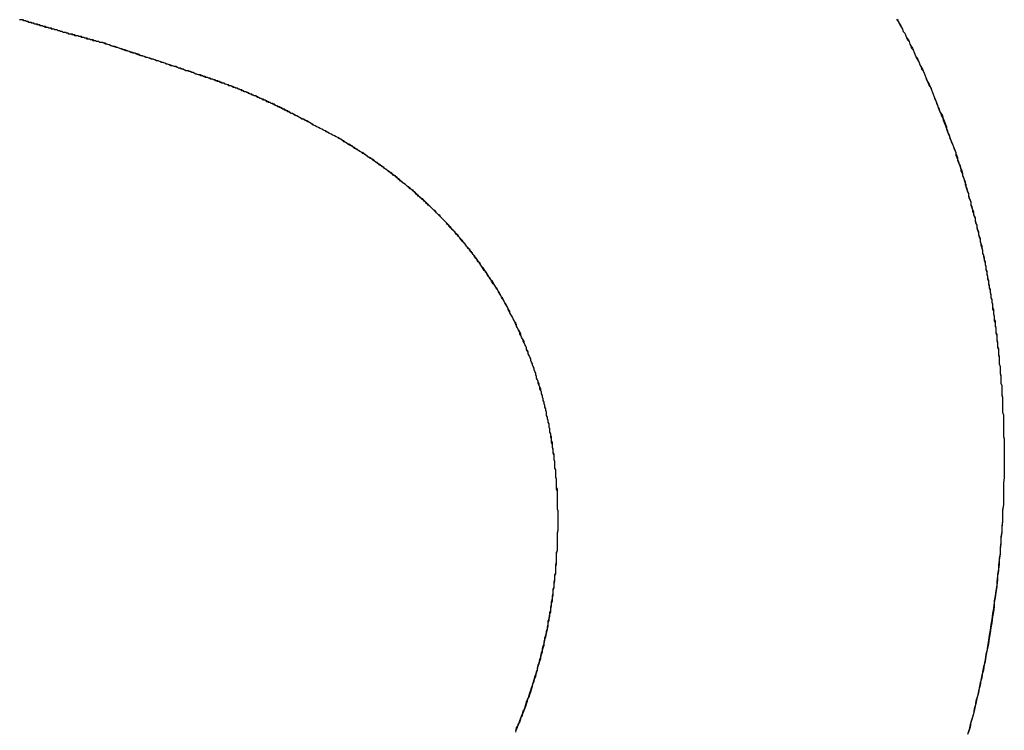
# Model space of a CAD drawing. Extents: x 214 to 2899, y -429 to 1714.
# Tile 31 of 80: x 1033.618 to 1034.797, y 584.381 to 585.232. Entities that reach past the tile are written whole.
import ezdxf

# ---------------------------------------------------------------- set-up
doc = ezdxf.new("R2010")
doc.units = 0
doc.linetypes.add('DURCHGEHEND', pattern=[0])
doc.layers.add('KF_PASSIO_SUB_12_FRONT', color=7, linetype='DURCHGEHEND')

# ---------------------------------------------------------------- blocks, each defined once
blk = doc.blocks.new('KF_PASSIO_SUB_12_FRONT')
at = {"layer": 'KF_PASSIO_SUB_12_FRONT'}
for points in [[(-190.1, -297.894, 0), (-190.098, -297.897, 0), (-190.097, -297.899, 0), (-190.096, -297.901, 0), (-190.094, -297.904, 0), (-190.093, -297.906, 0), (-190.092, -297.909, 0), (-190.09, -297.911, 0), (-190.089, -297.914, 0), (-190.088, -297.916, 0), (-190.087, -297.919, 0), (-190.085, -297.921, 0), (-190.084, -297.924, 0), (-190.083, -297.926, 0), (-190.082, -297.929, 0), (-190.08, -297.931, 0), (-190.079, -297.934, 0), (-190.078, -297.936, 0), (-190.077, -297.939, 0), (-190.076, -297.941, 0), (-190.074, -297.944, 0), (-190.073, -297.946, 0), (-190.072, -297.949, 0), (-190.071, -297.951, 0), (-190.07, -297.954, 0), (-190.068, -297.956, 0), (-190.067, -297.959, 0), (-190.066, -297.961, 0), (-190.065, -297.964, 0), (-190.064, -297.966, 0), (-190.063, -297.969, 0), (-190.062, -297.971, 0), (-190.061, -297.974, 0), (-190.059, -297.976, 0), (-190.058, -297.979, 0), (-190.057, -297.982, 0), (-190.056, -297.984, 0), (-190.055, -297.987, 0), (-190.054, -297.989, 0), (-190.053, -297.992, 0), (-190.052, -297.994, 0), (-190.051, -297.997, 0), (-190.05, -298, 0), (-190.049, -298.002, 0), (-190.048, -298.005, 0), (-190.047, -298.007, 0), (-190.046, -298.01, 0), (-190.045, -298.012, 0), (-190.044, -298.015, 0), (-190.043, -298.018, 0), (-190.042, -298.02, 0), (-190.041, -298.023, 0), (-190.04, -298.025, 0), (-190.039, -298.028, 0), (-190.038, -298.031, 0), (-190.037, -298.033, 0), (-190.036, -298.036, 0), (-190.035, -298.039, 0), (-190.034, -298.041, 0), (-190.033, -298.044, 0), (-190.032, -298.047, 0), (-190.031, -298.049, 0), (-190.03, -298.052, 0), (-190.029, -298.054, 0), (-190.029, -298.057, 0), (-190.028, -298.06, 0), (-190.027, -298.062, 0), (-190.026, -298.065, 0), (-190.025, -298.068, 0), (-190.024, -298.07, 0), (-190.023, -298.073, 0), (-190.023, -298.076, 0), (-190.022, -298.078, 0), (-190.021, -298.081, 0), (-190.02, -298.084, 0), (-190.019, -298.086, 0), (-190.018, -298.089, 0), (-190.018, -298.092, 0), (-190.017, -298.094, 0), (-190.016, -298.097, 0), (-190.015, -298.1, 0), (-190.014, -298.103, 0), (-190.014, -298.105, 0), (-190.013, -298.108, 0), (-190.012, -298.111, 0), (-190.011, -298.113, 0), (-190.011, -298.116, 0), (-190.01, -298.119, 0), (-190.009, -298.122, 0), (-190.009, -298.124, 0), (-190.008, -298.127, 0), (-190.007, -298.13, 0), (-190.006, -298.132, 0), (-190.006, -298.135, 0), (-190.005, -298.138, 0), (-190.004, -298.141, 0), (-190.004, -298.143, 0), (-190.003, -298.146, 0), (-190.002, -298.149, 0), (-190.002, -298.152, 0), (-190.001, -298.154, 0), (-190, -298.157, 0), (-190, -298.16, 0), (-189.999, -298.163, 0), (-189.999, -298.165, 0), (-189.998, -298.168, 0), (-189.997, -298.171, 0), (-189.997, -298.174, 0), (-189.996, -298.177, 0), (-189.996, -298.179, 0), (-189.995, -298.182, 0), (-189.994, -298.185, 0), (-189.994, -298.188, 0), (-189.993, -298.19, 0), (-189.993, -298.193, 0), (-189.992, -298.196, 0), (-189.992, -298.199, 0), (-189.991, -298.202, 0), (-189.991, -298.204, 0), (-189.99, -298.207, 0), (-189.99, -298.21, 0), (-189.989, -298.213, 0), (-189.989, -298.216, 0), (-189.988, -298.218, 0), (-189.988, -298.221, 0), (-189.987, -298.224, 0), (-189.987, -298.227, 0), (-189.986, -298.23, 0), (-189.986, -298.233, 0), (-189.985, -298.235, 0), (-189.985, -298.238, 0), (-189.985, -298.241, 0), (-189.984, -298.244, 0), (-189.984, -298.247, 0), (-189.983, -298.25, 0), (-189.983, -298.252, 0), (-189.983, -298.255, 0), (-189.982, -298.258, 0), (-189.982, -298.261, 0), (-189.981, -298.264, 0), (-189.981, -298.267, 0), (-189.981, -298.269, 0), (-189.98, -298.272, 0), (-189.98, -298.275, 0), (-189.98, -298.278, 0), (-189.979, -298.281, 0), (-189.979, -298.284, 0), (-189.979, -298.287, 0), (-189.978, -298.289, 0), (-189.978, -298.292, 0), (-189.978, -298.295, 0), (-189.977, -298.298, 0), (-189.977, -298.301, 0), (-189.977, -298.304, 0), (-189.977, -298.307, 0), (-189.976, -298.31, 0), (-189.976, -298.313, 0), (-189.976, -298.315, 0), (-189.976, -298.318, 0), (-189.975, -298.321, 0), (-189.975, -298.324, 0), (-189.975, -298.327, 0), (-189.975, -298.33, 0), (-189.974, -298.333, 0), (-189.974, -298.336, 0), (-189.974, -298.339, 0), (-189.974, -298.341, 0), (-189.974, -298.344, 0), (-189.973, -298.347, 0), (-189.973, -298.35, 0), (-189.973, -298.353, 0), (-189.973, -298.356, 0), (-189.973, -298.359, 0), (-189.973, -298.362, 0), (-189.973, -298.365, 0), (-189.972, -298.368, 0), (-189.972, -298.371, 0), (-189.972, -298.374, 0), (-189.972, -298.377, 0), (-189.972, -298.379, 0), (-189.972, -298.382, 0), (-189.972, -298.385, 0), (-189.972, -298.388, 0), (-189.972, -298.391, 0), (-189.972, -298.394, 0), (-189.971, -298.397, 0), (-189.971, -298.4, 0), (-189.971, -298.403, 0), (-189.971, -298.406, 0), (-189.971, -298.409, 0), (-189.971, -298.412, 0), (-189.971, -298.415, 0), (-189.971, -298.418, 0), (-189.971, -298.421, 0), (-189.971, -298.424, 0)], [(-190.099, -297.894, 0), (-190.098, -297.897, 0), (-190.097, -297.899, 0), (-190.095, -297.902, 0), (-190.094, -297.904, 0), (-190.093, -297.906, 0), (-190.092, -297.909, 0), (-190.09, -297.911, 0), (-190.089, -297.914, 0), (-190.088, -297.916, 0), (-190.086, -297.919, 0), (-190.085, -297.921, 0), (-190.084, -297.924, 0), (-190.083, -297.926, 0), (-190.081, -297.929, 0), (-190.08, -297.931, 0), (-190.079, -297.934, 0), (-190.078, -297.936, 0), (-190.077, -297.939, 0), (-190.075, -297.941, 0), (-190.074, -297.944, 0), (-190.073, -297.946, 0), (-190.072, -297.949, 0), (-190.071, -297.951, 0), (-190.069, -297.954, 0), (-190.068, -297.956, 0), (-190.067, -297.959, 0), (-190.066, -297.961, 0), (-190.065, -297.964, 0), (-190.064, -297.967, 0), (-190.063, -297.969, 0), (-190.061, -297.972, 0), (-190.06, -297.974, 0), (-190.059, -297.977, 0), (-190.058, -297.979, 0), (-190.057, -297.982, 0), (-190.056, -297.984, 0), (-190.055, -297.987, 0), (-190.054, -297.99, 0), (-190.053, -297.992, 0), (-190.052, -297.995, 0), (-190.051, -297.997, 0), (-190.05, -298, 0), (-190.049, -298.003, 0), (-190.048, -298.005, 0), (-190.046, -298.008, 0), (-190.045, -298.01, 0), (-190.044, -298.013, 0), (-190.043, -298.016, 0), (-190.042, -298.018, 0), (-190.041, -298.021, 0), (-190.04, -298.023, 0), (-190.04, -298.026, 0), (-190.039, -298.029, 0), (-190.038, -298.031, 0), (-190.037, -298.034, 0), (-190.036, -298.037, 0), (-190.035, -298.039, 0), (-190.034, -298.042, 0), (-190.033, -298.044, 0), (-190.032, -298.047, 0), (-190.031, -298.05, 0), (-190.03, -298.052, 0), (-190.029, -298.055, 0), (-190.028, -298.058, 0), (-190.027, -298.06, 0), (-190.027, -298.063, 0), (-190.026, -298.066, 0), (-190.025, -298.068, 0), (-190.024, -298.071, 0), (-190.023, -298.074, 0), (-190.022, -298.076, 0), (-190.021, -298.079, 0), (-190.021, -298.082, 0), (-190.02, -298.084, 0), (-190.019, -298.087, 0), (-190.018, -298.09, 0), (-190.017, -298.092, 0), (-190.017, -298.095, 0), (-190.016, -298.098, 0), (-190.015, -298.101, 0), (-190.014, -298.103, 0), (-190.014, -298.106, 0), (-190.013, -298.109, 0), (-190.012, -298.111, 0), (-190.011, -298.114, 0), (-190.011, -298.117, 0), (-190.01, -298.12, 0), (-190.009, -298.122, 0), (-190.008, -298.125, 0), (-190.008, -298.128, 0), (-190.007, -298.13, 0), (-190.006, -298.133, 0), (-190.006, -298.136, 0), (-190.005, -298.139, 0), (-190.004, -298.141, 0), (-190.004, -298.144, 0), (-190.003, -298.147, 0), (-190.002, -298.15, 0), (-190.002, -298.152, 0), (-190.001, -298.155, 0), (-190, -298.158, 0), (-190, -298.161, 0), (-189.999, -298.163, 0), (-189.998, -298.166, 0), (-189.998, -298.169, 0), (-189.997, -298.172, 0), (-189.997, -298.175, 0), (-189.996, -298.177, 0), (-189.995, -298.18, 0), (-189.995, -298.183, 0), (-189.994, -298.186, 0), (-189.994, -298.188, 0), (-189.993, -298.191, 0), (-189.993, -298.194, 0), (-189.992, -298.197, 0), (-189.992, -298.2, 0), (-189.991, -298.202, 0), (-189.991, -298.205, 0), (-189.99, -298.208, 0), (-189.99, -298.211, 0), (-189.989, -298.214, 0), (-189.989, -298.216, 0), (-189.988, -298.219, 0), (-189.988, -298.222, 0), (-189.987, -298.225, 0), (-189.987, -298.228, 0), (-189.986, -298.23, 0), (-189.986, -298.233, 0), (-189.985, -298.236, 0), (-189.985, -298.239, 0), (-189.984, -298.242, 0), (-189.984, -298.245, 0), (-189.984, -298.247, 0), (-189.983, -298.25, 0), (-189.983, -298.253, 0), (-189.982, -298.256, 0), (-189.982, -298.259, 0), (-189.982, -298.262, 0), (-189.981, -298.264, 0), (-189.981, -298.267, 0), (-189.981, -298.27, 0), (-189.98, -298.273, 0), (-189.98, -298.276, 0), (-189.98, -298.279, 0), (-189.979, -298.282, 0), (-189.979, -298.284, 0), (-189.979, -298.287, 0), (-189.978, -298.29, 0), (-189.978, -298.293, 0), (-189.978, -298.296, 0), (-189.977, -298.299, 0), (-189.977, -298.302, 0), (-189.977, -298.304, 0), (-189.977, -298.307, 0), (-189.976, -298.31, 0), (-189.976, -298.313, 0), (-189.976, -298.316, 0), (-189.976, -298.319, 0), (-189.975, -298.322, 0), (-189.975, -298.325, 0), (-189.975, -298.328, 0), (-189.975, -298.33, 0), (-189.974, -298.333, 0), (-189.974, -298.336, 0), (-189.974, -298.339, 0), (-189.974, -298.342, 0), (-189.974, -298.345, 0), (-189.973, -298.348, 0), (-189.973, -298.351, 0), (-189.973, -298.354, 0), (-189.973, -298.356, 0), (-189.973, -298.359, 0), (-189.973, -298.362, 0), (-189.973, -298.365, 0), (-189.972, -298.368, 0), (-189.972, -298.371, 0), (-189.972, -298.374, 0), (-189.972, -298.377, 0), (-189.972, -298.38, 0), (-189.972, -298.383, 0), (-189.972, -298.386, 0), (-189.972, -298.389, 0), (-189.972, -298.391, 0), (-189.972, -298.394, 0), (-189.971, -298.397, 0), (-189.971, -298.4, 0), (-189.971, -298.403, 0), (-189.971, -298.406, 0), (-189.971, -298.409, 0), (-189.971, -298.412, 0), (-189.971, -298.415, 0), (-189.971, -298.418, 0), (-189.971, -298.421, 0), (-189.971, -298.424, 0)], [(-191.051, -297.922, 0), (-191.052, -297.922, 0), (-191.053, -297.922, 0), (-191.054, -297.922, 0), (-191.055, -297.921, 0), (-191.056, -297.921, 0), (-191.057, -297.921, 0), (-191.058, -297.921, 0), (-191.059, -297.92, 0), (-191.06, -297.92, 0), (-191.061, -297.92, 0), (-191.062, -297.92, 0), (-191.063, -297.919, 0), (-191.064, -297.919, 0), (-191.065, -297.919, 0), (-191.066, -297.918, 0), (-191.066, -297.918, 0), (-191.067, -297.918, 0), (-191.068, -297.918, 0), (-191.069, -297.917, 0), (-191.07, -297.917, 0), (-191.071, -297.917, 0), (-191.072, -297.917, 0), (-191.073, -297.916, 0), (-191.074, -297.916, 0), (-191.075, -297.916, 0), (-191.076, -297.915, 0), (-191.077, -297.915, 0), (-191.078, -297.915, 0), (-191.079, -297.915, 0), (-191.08, -297.914, 0), (-191.081, -297.914, 0), (-191.083, -297.914, 0), (-191.084, -297.914, 0), (-191.085, -297.913, 0), (-191.086, -297.913, 0), (-191.087, -297.913, 0), (-191.088, -297.912, 0), (-191.089, -297.912, 0), (-191.09, -297.912, 0), (-191.091, -297.912, 0), (-191.092, -297.911, 0), (-191.093, -297.911, 0), (-191.094, -297.911, 0), (-191.095, -297.91, 0), (-191.096, -297.91, 0), (-191.097, -297.91, 0), (-191.098, -297.91, 0), (-191.099, -297.909, 0), (-191.1, -297.909, 0), (-191.101, -297.909, 0), (-191.102, -297.908, 0), (-191.103, -297.908, 0), (-191.104, -297.908, 0), (-191.105, -297.907, 0), (-191.106, -297.907, 0), (-191.107, -297.907, 0), (-191.108, -297.907, 0), (-191.109, -297.906, 0), (-191.11, -297.906, 0), (-191.112, -297.906, 0), (-191.113, -297.905, 0), (-191.114, -297.905, 0), (-191.115, -297.905, 0), (-191.116, -297.904, 0), (-191.117, -297.904, 0), (-191.118, -297.904, 0), (-191.119, -297.903, 0), (-191.12, -297.903, 0), (-191.121, -297.903, 0), (-191.122, -297.903, 0), (-191.123, -297.902, 0), (-191.124, -297.902, 0), (-191.125, -297.902, 0), (-191.127, -297.901, 0), (-191.128, -297.901, 0), (-191.129, -297.901, 0), (-191.13, -297.9, 0), (-191.131, -297.9, 0), (-191.132, -297.9, 0), (-191.133, -297.899, 0), (-191.134, -297.899, 0), (-191.135, -297.899, 0), (-191.136, -297.898, 0), (-191.137, -297.898, 0), (-191.139, -297.898, 0), (-191.14, -297.897, 0), (-191.141, -297.897, 0), (-191.142, -297.897, 0), (-191.143, -297.896, 0), (-191.144, -297.896, 0), (-191.145, -297.896, 0), (-191.146, -297.895, 0), (-191.147, -297.895, 0), (-191.148, -297.895, 0), (-191.15, -297.895, 0)], [(-191.051, -297.922, 0), (-191.052, -297.922, 0), (-191.053, -297.922, 0), (-191.054, -297.922, 0), (-191.055, -297.921, 0), (-191.056, -297.921, 0), (-191.057, -297.921, 0), (-191.058, -297.921, 0), (-191.059, -297.92, 0), (-191.06, -297.92, 0), (-191.061, -297.92, 0), (-191.062, -297.919, 0), (-191.063, -297.919, 0), (-191.064, -297.919, 0), (-191.065, -297.919, 0), (-191.066, -297.918, 0), (-191.067, -297.918, 0), (-191.068, -297.918, 0), (-191.069, -297.918, 0), (-191.07, -297.917, 0), (-191.071, -297.917, 0), (-191.072, -297.917, 0), (-191.073, -297.916, 0), (-191.074, -297.916, 0), (-191.075, -297.916, 0), (-191.076, -297.916, 0), (-191.077, -297.915, 0), (-191.078, -297.915, 0), (-191.079, -297.915, 0), (-191.08, -297.914, 0), (-191.081, -297.914, 0), (-191.082, -297.914, 0), (-191.083, -297.914, 0), (-191.084, -297.913, 0), (-191.085, -297.913, 0), (-191.086, -297.913, 0), (-191.087, -297.912, 0), (-191.089, -297.912, 0), (-191.09, -297.912, 0), (-191.091, -297.912, 0), (-191.092, -297.911, 0), (-191.093, -297.911, 0), (-191.094, -297.911, 0), (-191.095, -297.91, 0), (-191.096, -297.91, 0), (-191.097, -297.91, 0), (-191.098, -297.91, 0), (-191.099, -297.909, 0), (-191.1, -297.909, 0), (-191.101, -297.909, 0), (-191.102, -297.908, 0), (-191.103, -297.908, 0), (-191.104, -297.908, 0), (-191.105, -297.907, 0), (-191.106, -297.907, 0), (-191.107, -297.907, 0), (-191.108, -297.907, 0), (-191.109, -297.906, 0), (-191.11, -297.906, 0), (-191.111, -297.906, 0), (-191.112, -297.905, 0), (-191.113, -297.905, 0), (-191.115, -297.905, 0), (-191.116, -297.904, 0), (-191.117, -297.904, 0), (-191.118, -297.904, 0), (-191.119, -297.904, 0), (-191.12, -297.903, 0), (-191.121, -297.903, 0), (-191.122, -297.903, 0), (-191.123, -297.902, 0), (-191.124, -297.902, 0), (-191.125, -297.902, 0), (-191.126, -297.901, 0), (-191.127, -297.901, 0), (-191.128, -297.901, 0), (-191.129, -297.9, 0), (-191.13, -297.9, 0), (-191.131, -297.9, 0), (-191.132, -297.9, 0), (-191.134, -297.899, 0), (-191.135, -297.899, 0), (-191.136, -297.899, 0), (-191.137, -297.898, 0), (-191.138, -297.898, 0), (-191.139, -297.898, 0), (-191.14, -297.897, 0), (-191.141, -297.897, 0), (-191.142, -297.897, 0), (-191.143, -297.896, 0), (-191.144, -297.896, 0), (-191.145, -297.896, 0), (-191.146, -297.895, 0), (-191.147, -297.895, 0), (-191.149, -297.895, 0), (-191.15, -297.895, 0)], [(-190.798, -298.021, 0), (-190.799, -298.02, 0), (-190.801, -298.019, 0), (-190.803, -298.018, 0), (-190.804, -298.017, 0), (-190.806, -298.016, 0), (-190.807, -298.016, 0), (-190.809, -298.015, 0), (-190.81, -298.014, 0), (-190.812, -298.013, 0), (-190.813, -298.013, 0), (-190.815, -298.012, 0), (-190.816, -298.011, 0), (-190.818, -298.01, 0), (-190.819, -298.01, 0), (-190.82, -298.009, 0), (-190.822, -298.008, 0), (-190.823, -298.007, 0), (-190.825, -298.007, 0), (-190.826, -298.006, 0), (-190.827, -298.005, 0), (-190.829, -298.005, 0), (-190.83, -298.004, 0), (-190.831, -298.003, 0), (-190.833, -298.003, 0), (-190.834, -298.002, 0), (-190.835, -298.001, 0), (-190.836, -298.001, 0), (-190.838, -298, 0), (-190.839, -297.999, 0), (-190.84, -297.999, 0), (-190.842, -297.998, 0), (-190.843, -297.998, 0), (-190.844, -297.997, 0), (-190.845, -297.996, 0), (-190.847, -297.996, 0), (-190.848, -297.995, 0), (-190.849, -297.995, 0), (-190.85, -297.994, 0), (-190.852, -297.994, 0), (-190.853, -297.993, 0), (-190.854, -297.992, 0), (-190.855, -297.992, 0), (-190.856, -297.991, 0), (-190.858, -297.991, 0), (-190.859, -297.99, 0), (-190.86, -297.99, 0), (-190.861, -297.989, 0), (-190.862, -297.989, 0), (-190.864, -297.988, 0), (-190.865, -297.988, 0), (-190.866, -297.987, 0), (-190.867, -297.986, 0), (-190.869, -297.986, 0), (-190.87, -297.985, 0), (-190.871, -297.985, 0), (-190.872, -297.984, 0), (-190.873, -297.984, 0), (-190.875, -297.983, 0), (-190.876, -297.983, 0), (-190.877, -297.982, 0), (-190.878, -297.982, 0), (-190.879, -297.981, 0), (-190.881, -297.981, 0), (-190.882, -297.98, 0), (-190.883, -297.98, 0), (-190.884, -297.979, 0), (-190.886, -297.979, 0), (-190.887, -297.978, 0), (-190.888, -297.978, 0), (-190.889, -297.977, 0), (-190.891, -297.977, 0), (-190.892, -297.976, 0), (-190.893, -297.976, 0), (-190.895, -297.975, 0), (-190.896, -297.975, 0), (-190.897, -297.974, 0), (-190.899, -297.974, 0), (-190.9, -297.973, 0), (-190.901, -297.973, 0), (-190.903, -297.972, 0), (-190.904, -297.972, 0), (-190.905, -297.971, 0), (-190.907, -297.971, 0), (-190.908, -297.97, 0), (-190.909, -297.97, 0), (-190.911, -297.969, 0), (-190.912, -297.969, 0), (-190.913, -297.968, 0), (-190.915, -297.968, 0), (-190.916, -297.967, 0), (-190.918, -297.967, 0), (-190.919, -297.966, 0), (-190.921, -297.966, 0), (-190.922, -297.965, 0), (-190.924, -297.965, 0), (-190.925, -297.964, 0), (-190.927, -297.964, 0), (-190.928, -297.963, 0), (-190.93, -297.963, 0), (-190.931, -297.962, 0), (-190.933, -297.962, 0), (-190.934, -297.961, 0), (-190.936, -297.961, 0), (-190.938, -297.96, 0), (-190.939, -297.96, 0), (-190.941, -297.959, 0), (-190.942, -297.958, 0), (-190.944, -297.958, 0), (-190.946, -297.957, 0), (-190.947, -297.957, 0), (-190.949, -297.956, 0), (-190.951, -297.956, 0), (-190.953, -297.955, 0), (-190.954, -297.954, 0), (-190.956, -297.954, 0), (-190.958, -297.953, 0), (-190.96, -297.953, 0), (-190.961, -297.952, 0), (-190.963, -297.951, 0), (-190.965, -297.951, 0), (-190.967, -297.95, 0), (-190.969, -297.95, 0), (-190.971, -297.949, 0), (-190.973, -297.948, 0), (-190.974, -297.948, 0), (-190.976, -297.947, 0), (-190.978, -297.946, 0), (-190.98, -297.946, 0), (-190.982, -297.945, 0), (-190.984, -297.944, 0), (-190.986, -297.944, 0), (-190.988, -297.943, 0), (-190.99, -297.942, 0), (-190.992, -297.942, 0), (-190.995, -297.941, 0), (-190.997, -297.94, 0), (-190.999, -297.94, 0), (-191.001, -297.939, 0), (-191.003, -297.938, 0), (-191.005, -297.938, 0), (-191.008, -297.937, 0), (-191.01, -297.936, 0), (-191.012, -297.935, 0), (-191.014, -297.935, 0), (-191.017, -297.934, 0), (-191.019, -297.933, 0), (-191.021, -297.932, 0), (-191.024, -297.931, 0), (-191.026, -297.931, 0), (-191.028, -297.93, 0), (-191.031, -297.929, 0), (-191.033, -297.928, 0), (-191.036, -297.927, 0), (-191.038, -297.927, 0), (-191.041, -297.926, 0), (-191.043, -297.925, 0), (-191.046, -297.924, 0), (-191.048, -297.923, 0), (-191.051, -297.922, 0)], [(-190.798, -298.021, 0), (-190.8, -298.02, 0), (-190.801, -298.019, 0), (-190.803, -298.018, 0), (-190.805, -298.017, 0), (-190.807, -298.016, 0), (-190.808, -298.015, 0), (-190.81, -298.014, 0), (-190.812, -298.014, 0), (-190.813, -298.013, 0), (-190.815, -298.012, 0), (-190.816, -298.011, 0), (-190.818, -298.01, 0), (-190.819, -298.01, 0), (-190.821, -298.009, 0), (-190.822, -298.008, 0), (-190.824, -298.007, 0), (-190.825, -298.007, 0), (-190.827, -298.006, 0), (-190.828, -298.005, 0), (-190.829, -298.004, 0), (-190.831, -298.004, 0), (-190.832, -298.003, 0), (-190.833, -298.002, 0), (-190.835, -298.002, 0), (-190.836, -298.001, 0), (-190.837, -298, 0), (-190.839, -298, 0), (-190.84, -297.999, 0), (-190.841, -297.999, 0), (-190.842, -297.998, 0), (-190.844, -297.997, 0), (-190.845, -297.997, 0), (-190.846, -297.996, 0), (-190.847, -297.995, 0), (-190.849, -297.995, 0), (-190.85, -297.994, 0), (-190.851, -297.994, 0), (-190.852, -297.993, 0), (-190.854, -297.993, 0), (-190.855, -297.992, 0), (-190.856, -297.991, 0), (-190.857, -297.991, 0), (-190.859, -297.99, 0), (-190.86, -297.99, 0), (-190.861, -297.989, 0), (-190.862, -297.989, 0), (-190.864, -297.988, 0), (-190.865, -297.987, 0), (-190.866, -297.987, 0), (-190.867, -297.986, 0), (-190.869, -297.986, 0), (-190.87, -297.985, 0), (-190.871, -297.985, 0), (-190.873, -297.984, 0), (-190.874, -297.984, 0), (-190.875, -297.983, 0), (-190.877, -297.982, 0), (-190.878, -297.982, 0), (-190.879, -297.981, 0), (-190.881, -297.981, 0), (-190.882, -297.98, 0), (-190.884, -297.98, 0), (-190.885, -297.979, 0), (-190.887, -297.978, 0), (-190.888, -297.978, 0), (-190.89, -297.977, 0), (-190.891, -297.977, 0), (-190.893, -297.976, 0), (-190.894, -297.976, 0), (-190.896, -297.975, 0), (-190.897, -297.974, 0), (-190.899, -297.974, 0), (-190.901, -297.973, 0), (-190.903, -297.972, 0), (-190.904, -297.972, 0), (-190.906, -297.971, 0), (-190.908, -297.971, 0), (-190.91, -297.97, 0), (-190.911, -297.969, 0), (-190.913, -297.969, 0), (-190.915, -297.968, 0), (-190.917, -297.967, 0), (-190.919, -297.966, 0), (-190.921, -297.966, 0), (-190.923, -297.965, 0), (-190.925, -297.964, 0), (-190.927, -297.964, 0), (-190.93, -297.963, 0), (-190.932, -297.962, 0), (-190.934, -297.961, 0), (-190.936, -297.961, 0), (-190.939, -297.96, 0), (-190.941, -297.959, 0), (-190.943, -297.958, 0), (-190.946, -297.957, 0), (-190.948, -297.956, 0), (-190.951, -297.956, 0), (-190.953, -297.955, 0), (-190.956, -297.954, 0), (-190.959, -297.953, 0), (-190.961, -297.952, 0), (-190.964, -297.951, 0), (-190.967, -297.95, 0), (-190.97, -297.949, 0), (-190.973, -297.948, 0), (-190.976, -297.947, 0), (-190.979, -297.946, 0), (-190.982, -297.945, 0), (-190.985, -297.944, 0), (-190.988, -297.943, 0), (-190.991, -297.942, 0), (-190.994, -297.941, 0), (-190.998, -297.94, 0), (-191.001, -297.939, 0), (-191.005, -297.938, 0), (-191.008, -297.936, 0), (-191.012, -297.935, 0), (-191.015, -297.934, 0), (-191.019, -297.933, 0), (-191.023, -297.932, 0), (-191.027, -297.93, 0), (-191.031, -297.929, 0), (-191.034, -297.928, 0), (-191.038, -297.927, 0), (-191.043, -297.925, 0), (-191.047, -297.924, 0), (-191.051, -297.922, 0)], [(-190.505, -298.496, 0), (-190.505, -298.494, 0), (-190.505, -298.491, 0), (-190.505, -298.489, 0), (-190.505, -298.487, 0), (-190.505, -298.485, 0), (-190.505, -298.483, 0), (-190.506, -298.481, 0), (-190.506, -298.478, 0), (-190.506, -298.476, 0), (-190.506, -298.474, 0), (-190.506, -298.472, 0), (-190.506, -298.47, 0), (-190.506, -298.468, 0), (-190.506, -298.466, 0), (-190.506, -298.464, 0), (-190.506, -298.461, 0), (-190.506, -298.459, 0), (-190.507, -298.457, 0), (-190.507, -298.455, 0), (-190.507, -298.453, 0), (-190.507, -298.451, 0), (-190.507, -298.449, 0), (-190.507, -298.447, 0), (-190.507, -298.445, 0), (-190.508, -298.442, 0), (-190.508, -298.44, 0), (-190.508, -298.438, 0), (-190.508, -298.436, 0), (-190.508, -298.434, 0), (-190.509, -298.432, 0), (-190.509, -298.43, 0), (-190.509, -298.428, 0), (-190.509, -298.426, 0), (-190.509, -298.424, 0), (-190.51, -298.422, 0), (-190.51, -298.42, 0), (-190.51, -298.417, 0), (-190.51, -298.415, 0), (-190.511, -298.413, 0), (-190.511, -298.411, 0), (-190.511, -298.409, 0), (-190.512, -298.407, 0), (-190.512, -298.405, 0), (-190.512, -298.403, 0), (-190.513, -298.401, 0), (-190.513, -298.399, 0), (-190.513, -298.397, 0), (-190.514, -298.395, 0), (-190.514, -298.393, 0), (-190.514, -298.391, 0), (-190.515, -298.389, 0), (-190.515, -298.387, 0), (-190.515, -298.385, 0), (-190.516, -298.383, 0), (-190.516, -298.381, 0), (-190.516, -298.379, 0), (-190.517, -298.377, 0), (-190.517, -298.375, 0), (-190.518, -298.373, 0), (-190.518, -298.371, 0), (-190.519, -298.369, 0), (-190.519, -298.367, 0), (-190.519, -298.365, 0), (-190.52, -298.363, 0), (-190.52, -298.361, 0), (-190.521, -298.359, 0), (-190.521, -298.357, 0), (-190.522, -298.355, 0), (-190.522, -298.353, 0), (-190.523, -298.351, 0), (-190.523, -298.349, 0), (-190.524, -298.347, 0), (-190.524, -298.345, 0), (-190.525, -298.343, 0), (-190.525, -298.341, 0), (-190.526, -298.339, 0), (-190.527, -298.337, 0), (-190.527, -298.335, 0), (-190.528, -298.333, 0), (-190.528, -298.331, 0), (-190.529, -298.329, 0), (-190.529, -298.328, 0), (-190.53, -298.326, 0), (-190.531, -298.324, 0), (-190.531, -298.322, 0), (-190.532, -298.32, 0), (-190.532, -298.318, 0), (-190.533, -298.316, 0), (-190.534, -298.314, 0), (-190.534, -298.312, 0), (-190.535, -298.31, 0), (-190.536, -298.308, 0), (-190.536, -298.307, 0), (-190.537, -298.305, 0), (-190.538, -298.303, 0), (-190.538, -298.301, 0), (-190.539, -298.299, 0), (-190.54, -298.297, 0), (-190.541, -298.295, 0), (-190.541, -298.293, 0), (-190.542, -298.292, 0), (-190.543, -298.29, 0), (-190.543, -298.288, 0), (-190.544, -298.286, 0), (-190.545, -298.284, 0), (-190.546, -298.282, 0), (-190.546, -298.28, 0), (-190.547, -298.279, 0), (-190.548, -298.277, 0), (-190.549, -298.275, 0), (-190.55, -298.273, 0), (-190.55, -298.271, 0), (-190.551, -298.269, 0), (-190.552, -298.268, 0), (-190.553, -298.266, 0), (-190.554, -298.264, 0), (-190.555, -298.262, 0), (-190.555, -298.26, 0), (-190.556, -298.259, 0), (-190.557, -298.257, 0), (-190.558, -298.255, 0), (-190.559, -298.253, 0), (-190.56, -298.251, 0), (-190.561, -298.25, 0), (-190.562, -298.248, 0), (-190.563, -298.246, 0), (-190.563, -298.244, 0), (-190.564, -298.243, 0), (-190.565, -298.241, 0), (-190.566, -298.239, 0), (-190.567, -298.237, 0), (-190.568, -298.236, 0), (-190.569, -298.234, 0), (-190.57, -298.232, 0), (-190.571, -298.23, 0), (-190.572, -298.229, 0), (-190.573, -298.227, 0), (-190.574, -298.225, 0), (-190.575, -298.224, 0), (-190.576, -298.222, 0), (-190.577, -298.22, 0), (-190.578, -298.218, 0), (-190.579, -298.217, 0), (-190.58, -298.215, 0), (-190.581, -298.213, 0), (-190.582, -298.212, 0), (-190.583, -298.21, 0), (-190.584, -298.208, 0), (-190.585, -298.207, 0), (-190.587, -298.205, 0), (-190.588, -298.203, 0), (-190.589, -298.202, 0), (-190.59, -298.2, 0), (-190.591, -298.198, 0), (-190.592, -298.197, 0), (-190.593, -298.195, 0), (-190.594, -298.193, 0), (-190.595, -298.192, 0), (-190.597, -298.19, 0), (-190.598, -298.189, 0), (-190.599, -298.187, 0), (-190.6, -298.185, 0), (-190.601, -298.184, 0), (-190.602, -298.182, 0), (-190.604, -298.181, 0), (-190.605, -298.179, 0), (-190.606, -298.177, 0), (-190.607, -298.176, 0), (-190.608, -298.174, 0), (-190.61, -298.173, 0), (-190.611, -298.171, 0), (-190.612, -298.169, 0), (-190.613, -298.168, 0), (-190.615, -298.166, 0), (-190.616, -298.165, 0), (-190.617, -298.163, 0), (-190.618, -298.162, 0), (-190.62, -298.16, 0), (-190.621, -298.159, 0), (-190.622, -298.157, 0), (-190.624, -298.155, 0), (-190.625, -298.154, 0), (-190.626, -298.152, 0), (-190.628, -298.151, 0), (-190.629, -298.149, 0), (-190.63, -298.148, 0), (-190.632, -298.146, 0), (-190.633, -298.145, 0), (-190.634, -298.143, 0), (-190.636, -298.142, 0), (-190.637, -298.14, 0), (-190.638, -298.139, 0), (-190.64, -298.137, 0), (-190.641, -298.136, 0), (-190.642, -298.135, 0), (-190.644, -298.133, 0), (-190.645, -298.132, 0), (-190.647, -298.13, 0), (-190.648, -298.129, 0), (-190.65, -298.127, 0), (-190.651, -298.126, 0), (-190.652, -298.124, 0), (-190.654, -298.123, 0), (-190.655, -298.122, 0), (-190.657, -298.12, 0), (-190.658, -298.119, 0), (-190.66, -298.117, 0), (-190.661, -298.116, 0), (-190.663, -298.115, 0), (-190.664, -298.113, 0), (-190.666, -298.112, 0), (-190.667, -298.11, 0), (-190.669, -298.109, 0), (-190.67, -298.108, 0), (-190.672, -298.106, 0), (-190.673, -298.105, 0), (-190.675, -298.104, 0), (-190.676, -298.102, 0), (-190.678, -298.101, 0), (-190.679, -298.099, 0), (-190.681, -298.098, 0), (-190.683, -298.097, 0), (-190.684, -298.095, 0), (-190.686, -298.094, 0), (-190.687, -298.093, 0), (-190.689, -298.091, 0), (-190.691, -298.09, 0), (-190.692, -298.089, 0), (-190.694, -298.088, 0), (-190.695, -298.086, 0), (-190.697, -298.085, 0), (-190.699, -298.084, 0), (-190.7, -298.082, 0), (-190.702, -298.081, 0), (-190.704, -298.08, 0), (-190.705, -298.079, 0), (-190.707, -298.077, 0), (-190.709, -298.076, 0), (-190.71, -298.075, 0), (-190.712, -298.074, 0), (-190.714, -298.072, 0), (-190.715, -298.071, 0), (-190.717, -298.07, 0), (-190.719, -298.069, 0), (-190.721, -298.067, 0), (-190.722, -298.066, 0), (-190.724, -298.065, 0), (-190.726, -298.064, 0), (-190.727, -298.063, 0), (-190.729, -298.061, 0), (-190.731, -298.06, 0), (-190.733, -298.059, 0), (-190.734, -298.058, 0), (-190.736, -298.057, 0), (-190.738, -298.055, 0), (-190.74, -298.054, 0), (-190.742, -298.053, 0), (-190.743, -298.052, 0), (-190.745, -298.051, 0), (-190.747, -298.05, 0), (-190.749, -298.049, 0), (-190.751, -298.047, 0), (-190.752, -298.046, 0), (-190.754, -298.045, 0), (-190.756, -298.044, 0), (-190.758, -298.043, 0), (-190.76, -298.042, 0), (-190.762, -298.041, 0), (-190.763, -298.04, 0), (-190.765, -298.038, 0), (-190.767, -298.037, 0), (-190.769, -298.036, 0), (-190.771, -298.035, 0), (-190.773, -298.034, 0), (-190.775, -298.033, 0), (-190.777, -298.032, 0), (-190.779, -298.031, 0), (-190.78, -298.03, 0), (-190.782, -298.029, 0), (-190.784, -298.028, 0), (-190.786, -298.027, 0), (-190.788, -298.026, 0), (-190.79, -298.025, 0), (-190.792, -298.024, 0), (-190.794, -298.023, 0), (-190.796, -298.022, 0), (-190.798, -298.021, 0)], [(-190.505, -298.496, 0), (-190.505, -298.494, 0), (-190.505, -298.491, 0), (-190.505, -298.489, 0), (-190.505, -298.487, 0), (-190.505, -298.485, 0), (-190.505, -298.483, 0), (-190.506, -298.481, 0), (-190.506, -298.479, 0), (-190.506, -298.476, 0), (-190.506, -298.474, 0), (-190.506, -298.472, 0), (-190.506, -298.47, 0), (-190.506, -298.468, 0), (-190.506, -298.466, 0), (-190.506, -298.464, 0), (-190.506, -298.462, 0), (-190.506, -298.46, 0), (-190.506, -298.457, 0), (-190.507, -298.455, 0), (-190.507, -298.453, 0), (-190.507, -298.451, 0), (-190.507, -298.449, 0), (-190.507, -298.447, 0), (-190.507, -298.445, 0), (-190.508, -298.443, 0), (-190.508, -298.441, 0), (-190.508, -298.439, 0), (-190.508, -298.436, 0), (-190.508, -298.434, 0), (-190.509, -298.432, 0), (-190.509, -298.43, 0), (-190.509, -298.428, 0), (-190.509, -298.426, 0), (-190.509, -298.424, 0), (-190.51, -298.422, 0), (-190.51, -298.42, 0), (-190.51, -298.418, 0), (-190.51, -298.416, 0), (-190.511, -298.414, 0), (-190.511, -298.412, 0), (-190.511, -298.41, 0), (-190.512, -298.407, 0), (-190.512, -298.405, 0), (-190.512, -298.403, 0), (-190.512, -298.401, 0), (-190.513, -298.399, 0), (-190.513, -298.397, 0), (-190.513, -298.395, 0), (-190.514, -298.393, 0), (-190.514, -298.391, 0), (-190.515, -298.389, 0), (-190.515, -298.387, 0), (-190.515, -298.385, 0), (-190.516, -298.383, 0), (-190.516, -298.381, 0), (-190.516, -298.379, 0), (-190.517, -298.377, 0), (-190.517, -298.375, 0), (-190.518, -298.373, 0), (-190.518, -298.371, 0), (-190.519, -298.369, 0), (-190.519, -298.367, 0), (-190.519, -298.365, 0), (-190.52, -298.363, 0), (-190.52, -298.361, 0), (-190.521, -298.359, 0), (-190.521, -298.357, 0), (-190.522, -298.355, 0), (-190.522, -298.353, 0), (-190.523, -298.351, 0), (-190.523, -298.349, 0), (-190.524, -298.347, 0), (-190.524, -298.345, 0), (-190.525, -298.343, 0), (-190.525, -298.341, 0), (-190.526, -298.339, 0), (-190.526, -298.337, 0), (-190.527, -298.335, 0), (-190.528, -298.333, 0), (-190.528, -298.332, 0), (-190.529, -298.33, 0), (-190.529, -298.328, 0), (-190.53, -298.326, 0), (-190.531, -298.324, 0), (-190.531, -298.322, 0), (-190.532, -298.32, 0), (-190.532, -298.318, 0), (-190.533, -298.316, 0), (-190.534, -298.314, 0), (-190.534, -298.312, 0), (-190.535, -298.31, 0), (-190.536, -298.308, 0), (-190.536, -298.307, 0), (-190.537, -298.305, 0), (-190.538, -298.303, 0), (-190.538, -298.301, 0), (-190.539, -298.299, 0), (-190.54, -298.297, 0), (-190.541, -298.295, 0), (-190.541, -298.293, 0), (-190.542, -298.291, 0), (-190.543, -298.29, 0), (-190.543, -298.288, 0), (-190.544, -298.286, 0), (-190.545, -298.284, 0), (-190.546, -298.282, 0), (-190.547, -298.28, 0), (-190.547, -298.278, 0), (-190.548, -298.277, 0), (-190.549, -298.275, 0), (-190.55, -298.273, 0), (-190.551, -298.271, 0), (-190.551, -298.269, 0), (-190.552, -298.267, 0), (-190.553, -298.266, 0), (-190.554, -298.264, 0), (-190.555, -298.262, 0), (-190.556, -298.26, 0), (-190.556, -298.258, 0), (-190.557, -298.257, 0), (-190.558, -298.255, 0), (-190.559, -298.253, 0), (-190.56, -298.251, 0), (-190.561, -298.249, 0), (-190.562, -298.248, 0), (-190.563, -298.246, 0), (-190.564, -298.244, 0), (-190.565, -298.242, 0), (-190.565, -298.241, 0), (-190.566, -298.239, 0), (-190.567, -298.237, 0), (-190.568, -298.235, 0), (-190.569, -298.234, 0), (-190.57, -298.232, 0), (-190.571, -298.23, 0), (-190.572, -298.228, 0), (-190.573, -298.227, 0), (-190.574, -298.225, 0), (-190.575, -298.223, 0), (-190.576, -298.221, 0), (-190.577, -298.22, 0), (-190.578, -298.218, 0), (-190.579, -298.216, 0), (-190.58, -298.215, 0), (-190.581, -298.213, 0), (-190.583, -298.211, 0), (-190.584, -298.21, 0), (-190.585, -298.208, 0), (-190.586, -298.206, 0), (-190.587, -298.204, 0), (-190.588, -298.203, 0), (-190.589, -298.201, 0), (-190.59, -298.199, 0), (-190.591, -298.198, 0), (-190.592, -298.196, 0), (-190.594, -298.195, 0), (-190.595, -298.193, 0), (-190.596, -298.191, 0), (-190.597, -298.19, 0), (-190.598, -298.188, 0), (-190.599, -298.186, 0), (-190.601, -298.185, 0), (-190.602, -298.183, 0), (-190.603, -298.181, 0), (-190.604, -298.18, 0), (-190.605, -298.178, 0), (-190.606, -298.177, 0), (-190.608, -298.175, 0), (-190.609, -298.173, 0), (-190.61, -298.172, 0), (-190.611, -298.17, 0), (-190.613, -298.169, 0), (-190.614, -298.167, 0), (-190.615, -298.166, 0), (-190.616, -298.164, 0), (-190.618, -298.162, 0), (-190.619, -298.161, 0), (-190.62, -298.159, 0), (-190.622, -298.158, 0), (-190.623, -298.156, 0), (-190.624, -298.155, 0), (-190.625, -298.153, 0), (-190.627, -298.152, 0), (-190.628, -298.15, 0), (-190.629, -298.149, 0), (-190.631, -298.147, 0), (-190.632, -298.146, 0), (-190.634, -298.144, 0), (-190.635, -298.143, 0), (-190.636, -298.141, 0), (-190.638, -298.14, 0), (-190.639, -298.138, 0), (-190.64, -298.137, 0), (-190.642, -298.135, 0), (-190.643, -298.134, 0), (-190.645, -298.132, 0), (-190.646, -298.131, 0), (-190.647, -298.129, 0), (-190.649, -298.128, 0), (-190.65, -298.127, 0), (-190.652, -298.125, 0), (-190.653, -298.124, 0), (-190.655, -298.122, 0), (-190.656, -298.121, 0), (-190.658, -298.119, 0), (-190.659, -298.118, 0), (-190.661, -298.117, 0), (-190.662, -298.115, 0), (-190.663, -298.114, 0), (-190.665, -298.112, 0), (-190.666, -298.111, 0), (-190.668, -298.11, 0), (-190.67, -298.108, 0), (-190.671, -298.107, 0), (-190.673, -298.106, 0), (-190.674, -298.104, 0), (-190.676, -298.103, 0), (-190.677, -298.101, 0), (-190.679, -298.1, 0), (-190.68, -298.099, 0), (-190.682, -298.097, 0), (-190.683, -298.096, 0), (-190.685, -298.095, 0), (-190.687, -298.093, 0), (-190.688, -298.092, 0), (-190.69, -298.091, 0), (-190.691, -298.09, 0), (-190.693, -298.088, 0), (-190.695, -298.087, 0), (-190.696, -298.086, 0), (-190.698, -298.084, 0), (-190.699, -298.083, 0), (-190.701, -298.082, 0), (-190.703, -298.081, 0), (-190.704, -298.079, 0), (-190.706, -298.078, 0), (-190.708, -298.077, 0), (-190.709, -298.076, 0), (-190.711, -298.074, 0), (-190.713, -298.073, 0), (-190.714, -298.072, 0), (-190.716, -298.071, 0), (-190.718, -298.069, 0), (-190.72, -298.068, 0), (-190.721, -298.067, 0), (-190.723, -298.066, 0), (-190.725, -298.064, 0), (-190.726, -298.063, 0), (-190.728, -298.062, 0), (-190.73, -298.061, 0), (-190.732, -298.06, 0), (-190.733, -298.059, 0), (-190.735, -298.057, 0), (-190.737, -298.056, 0), (-190.739, -298.055, 0), (-190.74, -298.054, 0), (-190.742, -298.053, 0), (-190.744, -298.052, 0), (-190.746, -298.05, 0), (-190.748, -298.049, 0), (-190.749, -298.048, 0), (-190.751, -298.047, 0), (-190.753, -298.046, 0), (-190.755, -298.045, 0), (-190.757, -298.044, 0), (-190.758, -298.043, 0), (-190.76, -298.042, 0), (-190.762, -298.04, 0), (-190.764, -298.039, 0), (-190.766, -298.038, 0), (-190.768, -298.037, 0), (-190.769, -298.036, 0), (-190.771, -298.035, 0), (-190.773, -298.034, 0), (-190.775, -298.033, 0), (-190.777, -298.032, 0), (-190.779, -298.031, 0), (-190.781, -298.03, 0), (-190.783, -298.029, 0), (-190.784, -298.028, 0), (-190.786, -298.027, 0), (-190.788, -298.026, 0), (-190.79, -298.025, 0), (-190.792, -298.024, 0), (-190.794, -298.023, 0), (-190.796, -298.022, 0), (-190.798, -298.021, 0)], [(-189.971, -298.424, 0), (-189.971, -298.43, 0), (-189.971, -298.437, 0), (-189.971, -298.443, 0), (-189.972, -298.45, 0), (-189.972, -298.457, 0), (-189.972, -298.463, 0), (-189.972, -298.47, 0), (-189.972, -298.476, 0), (-189.973, -298.483, 0), (-189.973, -298.49, 0), (-189.973, -298.496, 0), (-189.974, -298.503, 0), (-189.974, -298.509, 0), (-189.975, -298.516, 0), (-189.975, -298.522, 0), (-189.976, -298.529, 0), (-189.976, -298.535, 0), (-189.977, -298.542, 0), (-189.978, -298.548, 0), (-189.978, -298.555, 0), (-189.979, -298.561, 0), (-189.98, -298.568, 0), (-189.98, -298.574, 0), (-189.981, -298.581, 0), (-189.982, -298.587, 0), (-189.983, -298.593, 0), (-189.984, -298.6, 0), (-189.985, -298.606, 0), (-189.986, -298.613, 0), (-189.987, -298.619, 0), (-189.988, -298.626, 0), (-189.989, -298.632, 0), (-189.99, -298.638, 0), (-189.991, -298.645, 0), (-189.992, -298.651, 0), (-189.993, -298.657, 0), (-189.994, -298.664, 0), (-189.996, -298.67, 0), (-189.997, -298.676, 0), (-189.998, -298.683, 0), (-190, -298.689, 0), (-190.001, -298.695, 0), (-190.002, -298.701, 0), (-190.004, -298.708, 0), (-190.005, -298.714, 0), (-190.007, -298.72, 0), (-190.008, -298.726, 0), (-190.01, -298.733, 0), (-190.012, -298.739, 0), (-190.013, -298.745, 0), (-190.015, -298.751, 0)], [(-189.971, -298.424, 0), (-189.971, -298.43, 0), (-189.971, -298.437, 0), (-189.971, -298.443, 0), (-189.972, -298.45, 0), (-189.972, -298.456, 0), (-189.972, -298.463, 0), (-189.972, -298.469, 0), (-189.972, -298.476, 0), (-189.973, -298.482, 0), (-189.973, -298.489, 0), (-189.973, -298.495, 0), (-189.974, -298.502, 0), (-189.974, -298.508, 0), (-189.975, -298.514, 0), (-189.975, -298.521, 0), (-189.976, -298.527, 0), (-189.976, -298.534, 0), (-189.977, -298.54, 0), (-189.977, -298.547, 0), (-189.978, -298.553, 0), (-189.979, -298.559, 0), (-189.979, -298.566, 0), (-189.98, -298.572, 0), (-189.981, -298.579, 0), (-189.982, -298.585, 0), (-189.983, -298.591, 0), (-189.983, -298.598, 0), (-189.984, -298.604, 0), (-189.985, -298.61, 0), (-189.986, -298.617, 0), (-189.987, -298.623, 0), (-189.988, -298.629, 0), (-189.989, -298.636, 0), (-189.99, -298.642, 0), (-189.991, -298.648, 0), (-189.993, -298.655, 0), (-189.994, -298.661, 0), (-189.995, -298.667, 0), (-189.996, -298.674, 0), (-189.998, -298.68, 0), (-189.999, -298.686, 0), (-190, -298.692, 0), (-190.002, -298.699, 0), (-190.003, -298.705, 0), (-190.005, -298.711, 0), (-190.006, -298.717, 0), (-190.007, -298.723, 0), (-190.009, -298.73, 0), (-190.011, -298.736, 0), (-190.012, -298.742, 0), (-190.014, -298.748, 0)], [(-190.556, -298.746, 0), (-190.555, -298.743, 0), (-190.553, -298.74, 0), (-190.552, -298.737, 0), (-190.551, -298.734, 0), (-190.55, -298.731, 0), (-190.548, -298.728, 0), (-190.547, -298.725, 0), (-190.546, -298.722, 0), (-190.545, -298.719, 0), (-190.544, -298.715, 0), (-190.543, -298.712, 0), (-190.542, -298.709, 0), (-190.54, -298.706, 0), (-190.539, -298.703, 0), (-190.538, -298.7, 0), (-190.537, -298.697, 0), (-190.536, -298.693, 0), (-190.535, -298.69, 0), (-190.534, -298.687, 0), (-190.533, -298.684, 0), (-190.532, -298.681, 0), (-190.531, -298.677, 0), (-190.53, -298.674, 0), (-190.53, -298.671, 0), (-190.529, -298.668, 0), (-190.528, -298.665, 0), (-190.527, -298.661, 0), (-190.526, -298.658, 0), (-190.525, -298.655, 0), (-190.524, -298.652, 0), (-190.524, -298.648, 0), (-190.523, -298.645, 0), (-190.522, -298.642, 0), (-190.521, -298.638, 0), (-190.521, -298.635, 0), (-190.52, -298.632, 0), (-190.519, -298.629, 0), (-190.518, -298.625, 0), (-190.518, -298.622, 0), (-190.517, -298.619, 0), (-190.517, -298.615, 0), (-190.516, -298.612, 0), (-190.515, -298.609, 0), (-190.515, -298.605, 0), (-190.514, -298.602, 0), (-190.514, -298.599, 0), (-190.513, -298.595, 0), (-190.513, -298.592, 0), (-190.512, -298.588, 0), (-190.512, -298.585, 0), (-190.511, -298.582, 0), (-190.511, -298.578, 0), (-190.51, -298.575, 0), (-190.51, -298.572, 0), (-190.51, -298.568, 0), (-190.509, -298.565, 0), (-190.509, -298.561, 0), (-190.508, -298.558, 0), (-190.508, -298.554, 0), (-190.508, -298.551, 0), (-190.508, -298.548, 0), (-190.507, -298.544, 0), (-190.507, -298.541, 0), (-190.507, -298.537, 0), (-190.507, -298.534, 0), (-190.506, -298.53, 0), (-190.506, -298.527, 0), (-190.506, -298.523, 0), (-190.506, -298.52, 0), (-190.506, -298.517, 0), (-190.506, -298.513, 0), (-190.506, -298.51, 0), (-190.505, -298.506, 0), (-190.505, -298.503, 0), (-190.505, -298.499, 0), (-190.505, -298.496, 0)], [(-190.556, -298.748, 0), (-190.555, -298.745, 0), (-190.554, -298.742, 0), (-190.553, -298.739, 0), (-190.551, -298.736, 0), (-190.55, -298.732, 0), (-190.549, -298.729, 0), (-190.548, -298.726, 0), (-190.547, -298.723, 0), (-190.545, -298.72, 0), (-190.544, -298.717, 0), (-190.543, -298.714, 0), (-190.542, -298.711, 0), (-190.541, -298.708, 0), (-190.54, -298.704, 0), (-190.539, -298.701, 0), (-190.538, -298.698, 0), (-190.537, -298.695, 0), (-190.536, -298.692, 0), (-190.535, -298.689, 0), (-190.534, -298.685, 0), (-190.533, -298.682, 0), (-190.532, -298.679, 0), (-190.531, -298.676, 0), (-190.53, -298.673, 0), (-190.529, -298.669, 0), (-190.528, -298.666, 0), (-190.527, -298.663, 0), (-190.526, -298.66, 0), (-190.526, -298.657, 0), (-190.525, -298.653, 0), (-190.524, -298.65, 0), (-190.523, -298.647, 0), (-190.522, -298.644, 0), (-190.522, -298.64, 0), (-190.521, -298.637, 0), (-190.52, -298.634, 0), (-190.519, -298.63, 0), (-190.519, -298.627, 0), (-190.518, -298.624, 0), (-190.517, -298.621, 0), (-190.517, -298.617, 0), (-190.516, -298.614, 0), (-190.516, -298.611, 0), (-190.515, -298.607, 0), (-190.514, -298.604, 0), (-190.514, -298.601, 0), (-190.513, -298.597, 0), (-190.513, -298.594, 0), (-190.512, -298.591, 0), (-190.512, -298.587, 0), (-190.511, -298.584, 0), (-190.511, -298.581, 0), (-190.511, -298.577, 0), (-190.51, -298.574, 0), (-190.51, -298.571, 0), (-190.509, -298.567, 0), (-190.509, -298.564, 0), (-190.509, -298.56, 0), (-190.508, -298.557, 0), (-190.508, -298.554, 0), (-190.508, -298.55, 0), (-190.507, -298.547, 0), (-190.507, -298.543, 0), (-190.507, -298.54, 0), (-190.507, -298.537, 0), (-190.507, -298.533, 0), (-190.506, -298.53, 0), (-190.506, -298.526, 0), (-190.506, -298.523, 0), (-190.506, -298.52, 0), (-190.506, -298.516, 0), (-190.506, -298.513, 0), (-190.506, -298.509, 0), (-190.505, -298.506, 0), (-190.505, -298.503, 0), (-190.505, -298.499, 0), (-190.505, -298.496, 0)]]:
    blk.add_polyline3d(points, dxfattribs=at)

msp = doc.modelspace()

# ---------------------------------------------------------------- block references
at = {"layer": 'KF_PASSIO_SUB_12_FRONT'}
msp.add_blockref('KF_PASSIO_SUB_12_FRONT', (1224.7682, 883.1268), dxfattribs=at)

doc.saveas('drawing.dxf')
